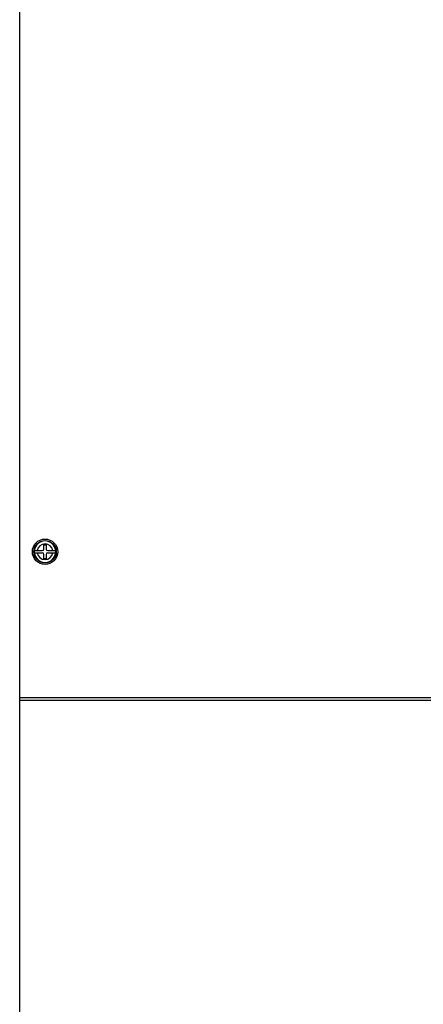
# Model space of a CAD drawing. Header units: millimetres. Extents: x 0 to 1500, y 0 to 2000.
# Tile 13 of 30: x 568 to 695, y 762 to 1073. Entities that reach past the tile are written whole.
import ezdxf

# ---------------------------------------------------------------- set-up
doc = ezdxf.new("R2010")
doc.units = ezdxf.units.MM
doc.header["$LTSCALE"] = 130.37037
doc.layers.get('0').update_dxf_attribs({"linetype": 'CONTINUOUS'})

msp = doc.modelspace()

# ---------------------------------------------------------------- linework, layer by layer
at = {"color": 7, "linetype": 'CONTINUOUS'}
for p, q in [((567.7, 512.48), (567.7, 1218.48)), ((572.31, 905.33), (572.29, 904.98)), ((572.29, 904.98), (572.31, 904.63)), ((572.31, 905.33), (574.85, 905.33)), ((575.35, 905.83), (575.35, 907.18)), ((575.35, 907.18), (576.05, 907.18)), ((576.05, 907.18), (576.05, 905.83)), ((576.55, 905.33), (579.1, 905.33)), ((579.11, 904.98), (579.1, 905.33)), ((579.1, 904.63), (579.11, 904.98)), ((572.31, 904.63), (574.85, 904.63)), ((575.35, 902.78), (575.35, 904.13)), ((576.05, 902.78), (575.35, 902.78)), ((576.05, 904.13), (576.05, 902.78)), ((576.55, 904.63), (579.1, 904.63)), ((567.7, 858.89), (727.6, 858.89)), ((567.7, 858.1), (727.6, 858.1))]:
    msp.add_line(p, q, dxfattribs=at)
for radius in [4, 3.55, 3.5]:
    msp.add_circle((575.7, 904.98), radius, dxfattribs=at)
for centre, radius, start, end in [((575.7, 904.98), 3.4, 5.905, 174.095), ((575.7, 904.98), 2.46, 8.1704, 171.8296), ((574.85, 905.83), 0.5, 270, 360), ((576.55, 905.83), 0.5, 180, 270), ((575.7, 904.98), 3.4, 185.905, 354.095), ((575.7, 904.98), 2.46, 188.1704, 351.8296), ((574.85, 904.13), 0.5, 0, 90), ((576.55, 904.13), 0.5, 90, 180)]:
    msp.add_arc(centre, radius, start, end, dxfattribs=at)

doc.saveas('drawing.dxf')
